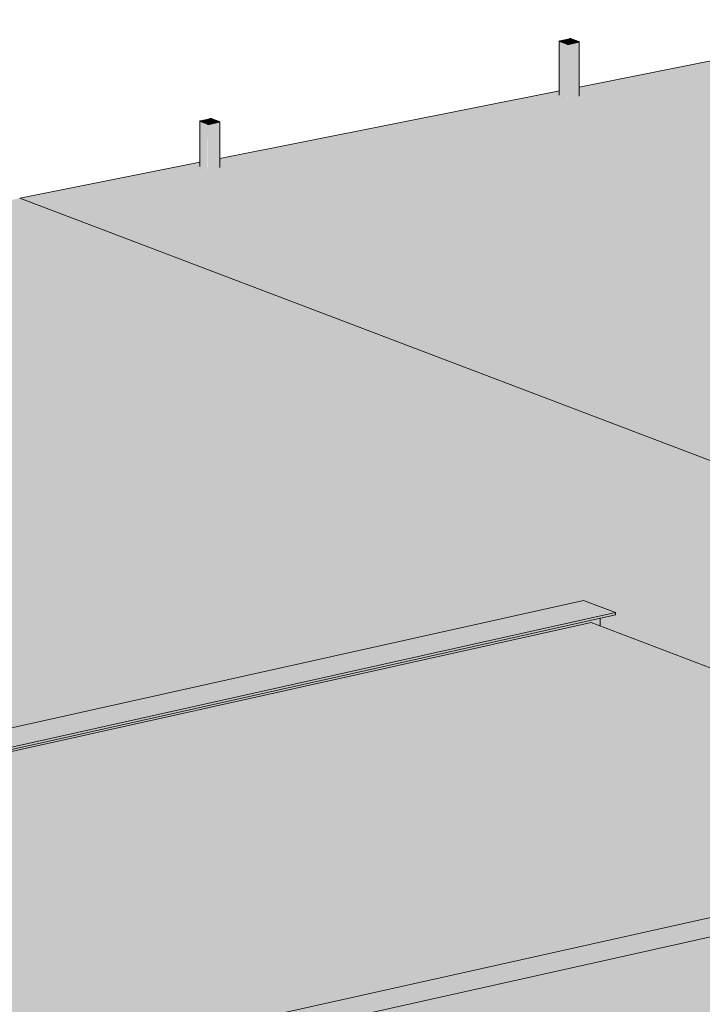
# Model space of a CAD drawing. Header units: millimetres. Extents: x -21927 to 108870, y -21057 to 20910.
# Tile 70 of 246: x 17754 to 21373, y 13625 to 18844. Entities that reach past the tile are written whole.
import ezdxf

# ---------------------------------------------------------------- set-up
doc = ezdxf.new("R2010")
doc.units = ezdxf.units.MM
for name, color, linetype, lineweight in [('23_vloeren', 2, 'Continuous', 18), ('23_vloeren - hatch', 1, 'Continuous', 18), ('28_hoofddraagconstructies - kolommen en liggers - staal', 1, 'Continuous', 13)]:
    doc.layers.add(name, color=color, linetype=linetype, lineweight=lineweight)

msp = doc.modelspace()

# ---------------------------------------------------------------- hatches: boundary and pattern name
at = {"layer": '23_vloeren'}
h = msp.add_hatch(color=256, dxfattribs=at)
h.paths.add_polyline_path([(29521.3, 13423.3), (34287.2, 14368.6), (34262.9, 14377.9), (34231.6, 14372.5), (34226.3, 14373.4), (34185.8, 14389.3), (34185.8, 14407.2), (32804.9, 14932.3), (32773.6, 14926.9), (32768.3, 14927.9), (32727.8, 14943.7), (32727.8, 14961.6), (31346.9, 15486.8), (31315.5, 15481.4), (31310.2, 15482.3), (31269.8, 15498.2), (31269.8, 15516.1), (29888.8, 16041.2), (29857.5, 16035.8), (29852.2, 16036.8), (29811.8, 16052.7), (29811.8, 16070.6), (28430.8, 16595.7), (28399.5, 16590.3), (28394.2, 16591.2), (28353.7, 16607.1), (28353.7, 16625), (26972.8, 17150.2), (26941.5, 17144.8), (26936.2, 17145.7), (26895.7, 17161.6), (26895.7, 17179.5), (25514.8, 17704.6), (25483.4, 17699.2), (25478.1, 17700.2), (25437.7, 17716), (25437.7, 17733.9), (24056.8, 18259.1), (24025.4, 18253.7), (24020.1, 18254.6), (23979.7, 18270.5), (23979.7, 18288.4), (22598.7, 18813.5), (22567.4, 18808.1), (22562.1, 18809.1), (22521.6, 18825), (22521.6, 18842.9), (22519.8, 18843.6), (20720.9, 18486.7), (20720.3, 18441.3), (20717.8, 18440.4), (20661.1, 18430), (20655.8, 18430.9), (20615.3, 18446.8), (20615.3, 18465.8), (18814.5, 18108.6), (18814, 18063.2), (18811.5, 18062.3), (18754.7, 18051.9), (18749.4, 18052.8), (18708.9, 18068.7), (18708.9, 18087.7), (17753.9, 17898.2), (29505.2, 13429.4)])
h.paths.add_polyline_path([(30421, 13616.1), (30413.6, 13617.1), (30373.1, 13633), (30373.7, 13868.9), (30374.7, 13868.4), (30377.1, 13870), (30377.9, 13871), (30377.9, 13872.1), (30427, 13883), (30431.4, 13882.3), (30440.1, 13881.8), (30475.6, 13867.4), (30474.7, 13866.5), (30475.6, 13864.5), (30478.7, 13864.9), (30478.2, 13627.5), (30475.6, 13626.6), (30423, 13616.3)])
h.paths.add_polyline_path([(32327.3, 13994.3), (32319.9, 13995.3), (32279.5, 14011.1), (32280, 14293), (32281.1, 14292.5), (32283.4, 14294), (32284.2, 14295.1), (32284.2, 14296.1), (32333.4, 14307.1), (32337.7, 14306.4), (32346.5, 14305.9), (32382, 14291.5), (32381.1, 14290.6), (32382, 14288.6), (32385.1, 14288.6), (32384.5, 14005.6), (32382, 14004.8), (32329.3, 13994.4)])
h = msp.add_hatch(color=256, dxfattribs=at)
h.paths.add_polyline_path([(27769.8, 12991.4), (29521.3, 13423.3), (17753.9, 17898.2), (16908.2, 17689.7), (16907.6, 17640.5), (16905.1, 17639.5), (16848.4, 17626.4), (16843.1, 17627.2), (16802.6, 17643.1), (16802.6, 17663.7), (15001.8, 17219.7), (15001.3, 17170.5), (14998.8, 17169.5), (14942, 17156.4), (14936.7, 17157.2), (14896.2, 17173.1), (14896.2, 17193.7), (13095.5, 16749.7), (13094.9, 16700.5), (13091.3, 16699.2), (13067, 16693.2), (14447.9, 16168.1), (14448.5, 16478), (14449.5, 16477.4), (14451.9, 16479), (14452.7, 16480.1), (14452.7, 16481.1), (14501.8, 16492), (14506.2, 16491.3), (14514.9, 16490.9), (14550.4, 16476.5), (14549.5, 16475.5), (14550.4, 16473.5), (14553.5, 16474), (14553, 16146), (14550.4, 16145), (14525, 16138.8), (15905.9, 15613.6), (15906.5, 15923.5), (15907.5, 15923), (15909.9, 15924.6), (15910.7, 15925.6), (15910.7, 15926.6), (15959.8, 15937.6), (15964.2, 15936.9), (15972.9, 15936.4), (16008.4, 15922), (16007.6, 15921.1), (16008.4, 15919.1), (16011.5, 15919.5), (16011, 15591.6), (16008.4, 15590.6), (15983, 15584.3), (17364, 15059.1), (17364.5, 15369.1), (17365.5, 15368.5), (17367.9, 15370.1), (17368.7, 15371.1), (17368.7, 15372.2), (17417.9, 15383.1), (17422.2, 15382.4), (17430.9, 15382), (17466.5, 15367.5), (17465.6, 15366.6), (17466.5, 15364.6), (17469.5, 15365), (17469.4, 15037.3), (20743.7, 15765.7), (20913.8, 15701), (20913.8, 15688.6), (20831.2, 15670.2), (20832.1, 15629.7), (23612.1, 14572.5), (23691.6, 14590.2), (23861.7, 14525.2), (23861.7, 14508.3), (23810.8, 14496.9), (26522.1, 13465.9), (26609.5, 13485.3), (26791.7, 13416), (26791.7, 13397.8), (26734.5, 13385.1), (27030.4, 13272.6)])
h.paths.add_polyline_path([(28512.5, 13190.7), (28507.2, 13191.5), (28466.8, 13207.4), (28467.3, 13444.9), (28468.4, 13444.4), (28470.7, 13445.9), (28471.5, 13447), (28471.5, 13448), (28520.7, 13458.9), (28525, 13458.2), (28533.8, 13457.8), (28569.3, 13443.4), (28568.4, 13442.4), (28569.3, 13440.4), (28572.4, 13440.9), (28571.8, 13204.8), (28569.3, 13203.8), (28514.6, 13190.7)])
h.paths.add_polyline_path([(12989.9, 16722.5), (12989.9, 16723.7), (12988, 16723.2)])
at = {"layer": '23_vloeren - hatch'}
h = msp.add_hatch(color=256, dxfattribs=at)
h.paths.add_polyline_path([(4743.7, 6810.6), (4742.5, 6822.5), (4740.8, 6828.3), (4737.3, 6835.2), (4730.9, 6840.4), (4673.8, 6862.1), (4673.8, 6878.3), (29388.1, 12376), (26703.1, 13396.3), (1922.8, 7883.4), (4742, 6811.3)])
h.paths.add_polyline_path([(1739.5, 7953.1), (26522.1, 13465.9), (23782.2, 14507.8), (-1000.3, 8995), (1375.2, 8091.6)])
h.paths.add_polyline_path([(-1051.3, 9086.2), (23612.1, 14572.5), (20783.2, 15648.1), (1755.7, 11415.4), (1749.1, 11398.8), (1741.2, 11397.1), (1724.8, 11403.3), (1721.2, 11407.8), (-3879.8, 10161.8), (-1058.8, 9089)])
h.paths.add_polyline_path([(11174.7, 9416.3), (11135.5, 9416.3), (11097.7, 9419.3), (11062.5, 9425.4), (11030.7, 9435.8), (11016.7, 9442.9), (11006.6, 9453.9), (11006.6, 9465.3), (11016.8, 9476.3), (11036.5, 9486.2), (11064.2, 9494.2), (11098.1, 9499.9), (11143.5, 9502.8), (11184.5, 9502.1), (11212.9, 9499.8), (11246.8, 9494.1), (11274.5, 9486), (11294, 9476.2), (11304.1, 9465.2), (11304, 9453.8), (11293.8, 9442.8), (11268.1, 9431.2), (11246.5, 9424.9), (11212.5, 9419.2), (11184.5, 9417)])
h.paths.add_polyline_path([(13351.1, 9900.4), (13311.9, 9900.4), (13274.1, 9903.4), (13240.2, 9909.1), (13212.6, 9917.2), (13193.1, 9927.1), (13183, 9938.1), (13183.1, 9949.4), (13193.3, 9960.4), (13212.9, 9970.3), (13240.6, 9978.3), (13274.6, 9984), (13312.4, 9986.9), (13351.6, 9986.9), (13389.4, 9984), (13423.2, 9978.3), (13450.9, 9970.2), (13470.4, 9960.3), (13480.5, 9949.3), (13480.4, 9937.9), (13470.2, 9926.9), (13448.2, 9916.4), (13422.9, 9909), (13380.8, 9902.7)])
at = {"layer": '28_hoofddraagconstructies - kolommen en liggers - staal'}
h = msp.add_hatch(color=154, dxfattribs=at)
h.paths.add_polyline_path([(20667, 18712.9), (20716.1, 18724.9), (20715.4, 18725.2), (20665.2, 18713.6)])
h.paths.add_polyline_path([(20655.8, 18713.4), (20657.2, 18714.7), (20620, 18728.9), (20616.9, 18728.2), (20620.8, 18726.7)])
h.paths.add_polyline_path([(20716.1, 18726.8), (20717.8, 18728.1), (20680.4, 18742.3), (20677.2, 18741.6), (20696.4, 18734.3)])
h.paths.add_polyline_path([(20620.8, 18730.5), (20671.6, 18741.8), (20669.2, 18742.7), (20620, 18730.8)])
for points in [[(20661.1, 18712.5), (20665.2, 18713.6), (20665.2, 18714), (20671.6, 18715.4), (20671.6, 18741.8), (20620.8, 18730.3), (20621.9, 18728.2), (20657.2, 18713.7), (20657.2, 18713), (20659, 18712.6)], [(20671.6, 18715.4), (20677.2, 18716.7), (20676.5, 18741.8), (20671.6, 18741.6), (20671.6, 18724.3)], [(20677.2, 18716.7), (20716.1, 18725.2), (20715.4, 18727.1), (20677.2, 18741.6), (20677.2, 18724.3)], [(20616.9, 18445.7), (20615.8, 18728.7), (20615.3, 18728.7), (20615.8, 18446.2), (20616.6, 18445.9)], [(20655.8, 18430.9), (20655.8, 18713.4), (20616.9, 18728.2), (20616.9, 18445.7)], [(20620.8, 18728.6), (20620, 18730.3), (20619.5, 18728.8), (20620.1, 18728.9)], [(20663.1, 18430), (20667, 18430.4), (20667, 18712.9), (20659, 18712.6), (20655.8, 18712.5), (20656.8, 18430.6), (20662.6, 18430)], [(20667, 18430.4), (20717.8, 18440.4), (20717.8, 18724.3), (20667, 18712.9), (20667, 18476.1)], [(20717.8, 18440.4), (20720.9, 18441.9), (20720.3, 18725.2), (20717.8, 18724.3), (20717.8, 18486.1)], [(18710.5, 18067.6), (18709.5, 18304.6), (18708.9, 18303.8), (18709.5, 18068.1), (18710.2, 18067.7)], [(18749.4, 18052.8), (18749.4, 18289.3), (18710.5, 18304.1), (18710.5, 18067.6), (18730.2, 18060.1)], [(18714.4, 18304.5), (18713.7, 18306.2), (18713.2, 18304.7), (18713.7, 18304.8)], [(18756.8, 18051.8), (18760.6, 18052.2), (18760.6, 18288.9), (18752.7, 18288.6), (18749.4, 18288.4), (18750.4, 18052.5), (18756.2, 18051.8)], [(18760.6, 18052.2), (18811.5, 18062.3), (18811.5, 18300.2), (18760.6, 18288.9), (18760.6, 18097.9)], [(18765.3, 18291.4), (18770.9, 18292.6), (18770.1, 18317.7), (18765.3, 18317.5), (18765.3, 18300.2)], [(18770.9, 18292.6), (18809.8, 18301.1), (18809, 18303), (18770.9, 18317.5), (18770.9, 18300.2)], [(18811.5, 18062.3), (18814.5, 18063.7), (18813.9, 18301.1), (18811.5, 18300.2), (18811.5, 18108)], [(-3916.4, 10177.6), (20913.8, 15701), (20743.7, 15765.7), (9465.6, 13256.9), (9465.6, 13172.7), (9458.1, 13171), (9408.2, 13189), (9396.7, 13189), (9392.5, 13188.3), (9337.3, 13176), (9337.3, 13144.1), (9329.8, 13142.5), (9220.4, 13184.1), (9220.4, 13202.4), (3746.6, 11984.7), (3746.6, 11900.5), (3739, 11898.8), (3689.1, 11916.8), (3677.6, 11916.8), (3674.3, 11916.3), (3618.3, 11903.8), (3618.3, 11872), (3610.7, 11870.3), (3501.4, 11911.9), (3501.4, 11930.2), (1780.5, 11547.3), (1779.9, 11478), (1777.4, 11477.1), (1704.8, 11461.8), (1699.5, 11462.7), (1646.8, 11483.2), (1646.8, 11506.6), (1628.6, 11513.6), (-1986.1, 10709.5), (-1986.1, 10628.9), (-1993.3, 10627.3), (-2037.1, 10643), (-2048.6, 10643), (-2051.9, 10642.5), (-2099.7, 10631.9), (-2099.7, 10603.7), (-2106.8, 10602.1), (-2204, 10639), (-2204, 10661), (-4086.5, 10242.3), (-3940.3, 10186.7)], [(-3916.4, 10165.1), (20913.8, 15688.6), (20913.8, 15701), (-3916.4, 10177.6)], [(-1083.7, 8976.4), (23861.7, 14525.5), (23691.6, 14590.2), (-1253.8, 9041.1), (-1088.2, 8978.1)]]:
    msp.add_hatch(color=154, dxfattribs=at).paths.add_polyline_path(points)
h = msp.add_hatch(color=154, dxfattribs=at)
h.paths.add_polyline_path([(18760.6, 18288.9), (18809.8, 18300.8), (18809, 18301.1), (18758.8, 18289.6)])
h.paths.add_polyline_path([(18749.4, 18289.3), (18750.9, 18290.7), (18713.7, 18304.8), (18710.5, 18304.1), (18730.2, 18296.6)])
h.paths.add_polyline_path([(18809.8, 18302.7), (18811.5, 18304), (18774.1, 18318.2), (18770.9, 18317.5)])
h.paths.add_polyline_path([(18714.4, 18306.4), (18765.3, 18317.7), (18762.9, 18318.7), (18713.7, 18306.7)])
h = msp.add_hatch(color=154, dxfattribs=at)
h.paths.add_polyline_path([(18754.7, 18288.4), (18758.8, 18289.6), (18758.8, 18289.9), (18765.3, 18291.4), (18765.3, 18317.7), (18714.4, 18306.2), (18715.6, 18304.1), (18750.9, 18289.6), (18750.9, 18288.9), (18752.7, 18288.6)])
h.paths.add_polyline_path([(18756.8, 18288.6), (18756.8, 18288.6), (18756.8, 18315.9)])
h = msp.add_hatch(color=154, dxfattribs=at)
h.paths.add_polyline_path([(-3999, 9986.1), (-3945.8, 9997.9), (-3945.8, 10028.3), (-3947.4, 10029.3), (-3947.4, 10066.9), (-3999, 10086.5), (-3999, 9987.9)])
h.paths.add_polyline_path([(-3999, 10099.9), (-3879.8, 10126.4), (-3879.8, 10161.8), (1721.2, 11407.8), (1716.1, 11414), (1716.1, 11418.1), (-3916.4, 10165.1), (-3960.9, 10182.1), (-3999, 10173.6), (-3999, 10133.1)])
h.paths.add_polyline_path([(1755.7, 11415.4), (20783.6, 15648.2), (20831.2, 15630), (20831.2, 15670.2), (1760.6, 11427.8), (1756, 11416.3)])

# ---------------------------------------------------------------- linework, layer by layer
at = {"layer": '23_vloeren'}
for p, q in [((22519.8, 18843.6), (20720.7, 18486.7)), ((20615.3, 18465.8), (18814.5, 18108.6)), ((18708.9, 18087.7), (17753.9, 17898.2)), ((17753.9, 17898.2), (29521.3, 13423.3)), ((20783.6, 15648.2), (1755.7, 11415.4)), ((23612.1, 14572.5), (20783.6, 15648.2)), ((-1051.3, 9086.2), (23612.1, 14572.5)), ((23782.2, 14507.8), (-1000.3, 8995))]:
    msp.add_line(p, q, dxfattribs=at)
at = {"layer": '28_hoofddraagconstructies - kolommen en liggers - staal'}
for p, q in [((20669.2, 18742.7), (20618.4, 18731.4)), ((20620.8, 18730.5), (20671.6, 18741.8)), ((20677.2, 18741.6), (20716.1, 18726.8)), ((20719.3, 18727.5), (20680.4, 18742.3)), ((20615.2, 18729.6), (20615.2, 18443.1)), ((20616.9, 18728.2), (20655.8, 18713.4)), ((20658.9, 18714.1), (20620, 18728.9)), ((20715.4, 18725.2), (20664.5, 18713.9)), ((20667, 18712.9), (20717.8, 18724.3)), ((20720.9, 18438.2), (20720.9, 18726.1)), ((18762.9, 18318.7), (18712, 18307.4)), ((18812.9, 18303.5), (18774.1, 18318.2)), ((18708.9, 18305.5), (18708.9, 18065)), ((18710.5, 18304.1), (18749.4, 18289.3)), ((18752.6, 18290), (18713.7, 18304.8)), ((18714.4, 18306.4), (18765.3, 18317.7)), ((18809, 18301.1), (18758.2, 18289.8)), ((18760.6, 18288.9), (18811.5, 18300.2)), ((18770.9, 18317.5), (18809.8, 18302.7)), ((18814.6, 18060), (18814.6, 18302)), ((9465.6, 13256.9), (20743.7, 15765.7)), ((20743.7, 15765.7), (20913.8, 15701)), ((20913.8, 15701), (-3916.4, 10177.6)), ((-3916.4, 10165.1), (20913.8, 15688.6)), ((20831.2, 15670.2), (20831.2, 15630)), ((20913.8, 15701), (20913.8, 15688.6)), ((-1051.3, 9086.2), (23612.1, 14572.5)), ((23782.2, 14507.8), (-1000.3, 8995))]:
    msp.add_line(p, q, dxfattribs=at)
for points in [[(20680.4, 18742.3, 0), (20678.9, 18742.7, 0), (20677.1, 18743, 0), (20675.1, 18743.2, 0), (20673, 18743.2, 0), (20671, 18743, 0), (20669.2, 18742.7, 0)], [(20671.6, 18741.8, 0), (20672.5, 18742, 0), (20673.5, 18742, 0), (20674.6, 18742, 0), (20675.6, 18742, 0), (20676.5, 18741.8, 0), (20677.2, 18741.6, 0)], [(20618.4, 18731.4, 0), (20616.9, 18731, 0), (20615.8, 18730.5, 0), (20615.3, 18729.9, 0), (20615.3, 18729.3, 0), (20615.8, 18728.7, 0), (20616.9, 18728.2, 0)], [(20620, 18728.9, 0), (20619.5, 18729.1, 0), (20619.3, 18729.4, 0), (20619.3, 18729.7, 0), (20619.5, 18730, 0), (20620.1, 18730.3, 0), (20620.8, 18730.5, 0)], [(20655.8, 18713.4, 0), (20657.2, 18713, 0), (20659, 18712.6, 0), (20661.1, 18712.5, 0), (20663.1, 18712.5, 0), (20665.2, 18712.6, 0), (20667, 18712.9, 0)], [(20664.5, 18713.9, 0), (20663.6, 18713.7, 0), (20662.6, 18713.6, 0), (20661.6, 18713.6, 0), (20660.6, 18713.7, 0), (20659.7, 18713.9, 0), (20658.9, 18714.1, 0)], [(20716.1, 18726.8, 0), (20716.6, 18726.5, 0), (20716.9, 18726.3, 0), (20716.9, 18725.9, 0), (20716.6, 18725.7, 0), (20716.1, 18725.4, 0), (20715.4, 18725.2, 0)], [(20717.8, 18724.3, 0), (20719.3, 18724.7, 0), (20720.3, 18725.2, 0), (20720.9, 18725.8, 0), (20720.9, 18726.4, 0), (20720.3, 18727, 0), (20719.3, 18727.5, 0)], [(18774.1, 18318.2, 0), (18772.6, 18318.7, 0), (18770.8, 18319, 0), (18768.8, 18319.1, 0), (18766.7, 18319.1, 0), (18764.7, 18319, 0), (18762.9, 18318.7, 0)], [(18712, 18307.4, 0), (18710.5, 18306.9, 0), (18709.5, 18306.4, 0), (18708.9, 18305.8, 0), (18708.9, 18305.2, 0), (18709.5, 18304.6, 0), (18710.5, 18304.1, 0)], [(18713.7, 18304.8, 0), (18713.2, 18305.1, 0), (18712.9, 18305.4, 0), (18712.9, 18305.7, 0), (18713.2, 18306, 0), (18713.7, 18306.2, 0), (18714.4, 18306.4, 0)], [(18749.4, 18289.3, 0), (18750.9, 18288.9, 0), (18752.7, 18288.6, 0), (18754.7, 18288.4, 0), (18756.8, 18288.4, 0), (18758.8, 18288.6, 0), (18760.6, 18288.9, 0)], [(18758.2, 18289.8, 0), (18757.3, 18289.7, 0), (18756.3, 18289.6, 0), (18755.2, 18289.6, 0), (18754.2, 18289.7, 0), (18753.3, 18289.8, 0), (18752.6, 18290, 0)], [(18765.3, 18317.7, 0), (18766.2, 18317.9, 0), (18767.2, 18318, 0), (18768.2, 18318, 0), (18769.2, 18317.9, 0), (18770.2, 18317.7, 0), (18770.9, 18317.5, 0)], [(18809.8, 18302.7, 0), (18810.3, 18302.5, 0), (18810.6, 18302.2, 0), (18810.6, 18301.9, 0), (18810.3, 18301.6, 0), (18809.8, 18301.3, 0), (18809, 18301.1, 0)], [(18811.5, 18300.2, 0), (18812.9, 18300.6, 0), (18814, 18301.1, 0), (18814.5, 18301.7, 0), (18814.5, 18302.3, 0), (18814, 18302.9, 0), (18812.9, 18303.5, 0)]]:
    msp.add_polyline3d(points, dxfattribs=at)

doc.saveas('drawing.dxf')
